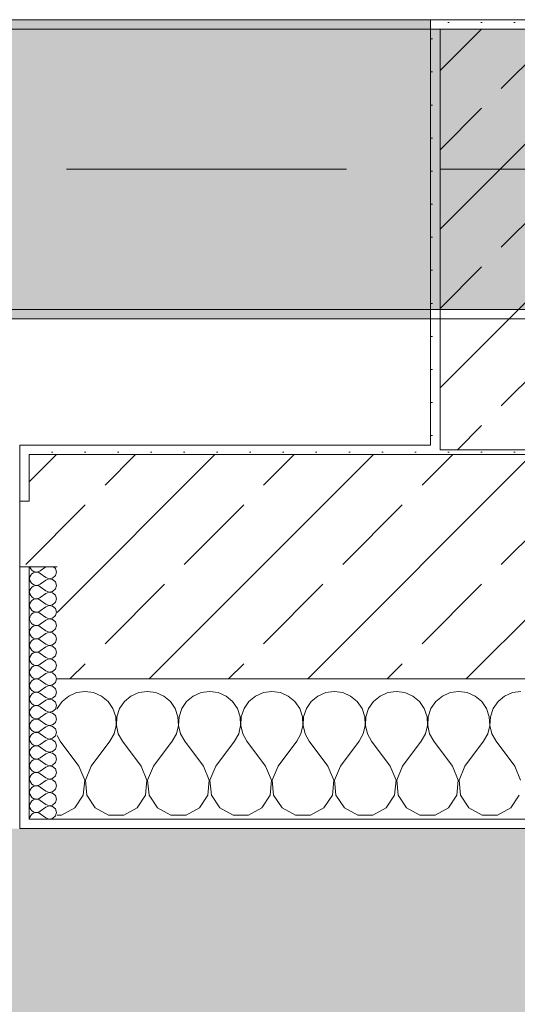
# Model space of a CAD drawing. Header units: metres. Extents: x -3.6 to 84.5, y -11 to 16.8.
# Tile 193 of 225: x 61.13 to 61.663, y -0.343 to 0.71. Entities that reach past the tile are written whole.
import ezdxf

# ---------------------------------------------------------------- set-up
doc = ezdxf.new("R2010")
doc.units = ezdxf.units.M
doc.header["$MEASUREMENT"] = 0
doc.linetypes.add('Achse', pattern=[0.2, 0.1, -0.05, 0, -0.05])
doc.linetypes.add('Strichlinie doppelt', pattern=[0.546806, 0.264583, -0.105833, 0.070556, -0.105833])
for name, color, linetype in [('302 - Elemente.Schraffur', 7, 'Continuous'), ('451 - Universal.Achsen Raster', 7, 'Continuous'), ('604 - Struktur.Wand Aussen', 7, 'Continuous'), ('607 - Struktur.Stütze', 7, 'Continuous'), ('608 - Struktur.Träger', 7, 'Continuous')]:
    doc.layers.add(name, color=color, linetype=linetype)
pattern_1 = [(45, (0, 0), (-0.08485281, 0.08485281), []), (45, (-0.04243, 0.04243), (-0.08485281, 0.08485281), [0.09, -0.03])]
pattern_2 = [(45, (0, 0), (-0.01767767, 0.01767767), [0, -0.025])]
pattern_3 = [(0, (0, 0), (0, 0.08660254), [0, -0.05]), (0, (0.025, 0.0433), (0, 0.08660254), [0, -0.05])]

# ---------------------------------------------------------------- blocks, each defined once
blk = doc.blocks.new('*X112')
at = {"layer": '604 - Struktur.Wand Aussen', "color": 7, "linetype": 'Continuous', "lineweight": 5}
for p, q in [((61.1909, -0.0096), (61.1825, -0.0133)), ((61.2, -0.0083), (61.1909, -0.0096)), ((61.2091, -0.0096), (61.2, -0.0083)), ((61.2175, -0.0133), (61.2091, -0.0096)), ((61.2576, -0.0096), (61.2491, -0.0133)), ((61.2667, -0.0083), (61.2576, -0.0096)), ((61.2758, -0.0096), (61.2667, -0.0083)), ((61.2842, -0.0133), (61.2758, -0.0096)), ((61.3242, -0.0096), (61.3158, -0.0133)), ((61.3333, -0.0083), (61.3242, -0.0096)), ((61.3424, -0.0096), (61.3333, -0.0083)), ((61.3509, -0.0133), (61.3424, -0.0096)), ((61.3909, -0.0096), (61.3825, -0.0133)), ((61.4, -0.0083), (61.3909, -0.0096)), ((61.4091, -0.0096), (61.4, -0.0083)), ((61.4175, -0.0133), (61.4091, -0.0096)), ((61.4576, -0.0096), (61.4491, -0.0133)), ((61.4667, -0.0083), (61.4576, -0.0096)), ((61.4758, -0.0096), (61.4667, -0.0083)), ((61.4842, -0.0133), (61.4758, -0.0096)), ((61.5242, -0.0096), (61.5158, -0.0133)), ((61.5333, -0.0083), (61.5242, -0.0096)), ((61.5424, -0.0096), (61.5333, -0.0083)), ((61.5509, -0.0133), (61.5424, -0.0096)), ((61.5909, -0.0096), (61.5825, -0.0133)), ((61.6, -0.0083), (61.5909, -0.0096)), ((61.6091, -0.0096), (61.6, -0.0083)), ((61.6175, -0.0133), (61.6091, -0.0096)), ((61.6576, -0.0096), (61.6491, -0.0133)), ((61.6667, -0.0083), (61.6576, -0.0096)), ((61.1754, -0.0192), (61.1702, -0.0268)), ((61.1825, -0.0133), (61.1754, -0.0192)), ((61.2246, -0.0192), (61.2175, -0.0133)), ((61.2298, -0.0268), (61.2246, -0.0192)), ((61.2421, -0.0192), (61.2369, -0.0268)), ((61.2491, -0.0133), (61.2421, -0.0192)), ((61.2913, -0.0192), (61.2842, -0.0133)), ((61.2965, -0.0268), (61.2913, -0.0192)), ((61.3087, -0.0192), (61.3035, -0.0268)), ((61.3158, -0.0133), (61.3087, -0.0192)), ((61.3579, -0.0192), (61.3509, -0.0133)), ((61.3631, -0.0268), (61.3579, -0.0192)), ((61.3754, -0.0192), (61.3702, -0.0268)), ((61.3825, -0.0133), (61.3754, -0.0192)), ((61.4246, -0.0192), (61.4175, -0.0133)), ((61.4298, -0.0268), (61.4246, -0.0192)), ((61.4421, -0.0192), (61.4369, -0.0268)), ((61.4491, -0.0133), (61.4421, -0.0192)), ((61.4913, -0.0192), (61.4842, -0.0133)), ((61.4965, -0.0268), (61.4913, -0.0192)), ((61.5087, -0.0192), (61.5035, -0.0268)), ((61.5158, -0.0133), (61.5087, -0.0192)), ((61.5579, -0.0192), (61.5509, -0.0133)), ((61.5631, -0.0268), (61.5579, -0.0192)), ((61.5754, -0.0192), (61.5702, -0.0268)), ((61.5825, -0.0133), (61.5754, -0.0192)), ((61.6246, -0.0192), (61.6175, -0.0133)), ((61.6298, -0.0268), (61.6246, -0.0192)), ((61.6421, -0.0192), (61.6369, -0.0268)), ((61.6491, -0.0133), (61.6421, -0.0192)), ((61.1702, -0.0268), (61.17, -0.0273)), ((61.2328, -0.0355), (61.2298, -0.0268)), ((61.2369, -0.0268), (61.2339, -0.0355)), ((61.2994, -0.0355), (61.2965, -0.0268)), ((61.3035, -0.0268), (61.3006, -0.0355)), ((61.3661, -0.0355), (61.3631, -0.0268)), ((61.3702, -0.0268), (61.3672, -0.0355)), ((61.4328, -0.0355), (61.4298, -0.0268)), ((61.4369, -0.0268), (61.4339, -0.0355)), ((61.4994, -0.0355), (61.4965, -0.0268)), ((61.5035, -0.0268), (61.5006, -0.0355)), ((61.5661, -0.0355), (61.5631, -0.0268)), ((61.5702, -0.0268), (61.5672, -0.0355)), ((61.6328, -0.0355), (61.6298, -0.0268)), ((61.6369, -0.0268), (61.6339, -0.0355)), ((61.2332, -0.0447), (61.2328, -0.0355)), ((61.2339, -0.0355), (61.2335, -0.0447)), ((61.2999, -0.0447), (61.2994, -0.0355)), ((61.3006, -0.0355), (61.3001, -0.0447)), ((61.3665, -0.0447), (61.3661, -0.0355)), ((61.3672, -0.0355), (61.3668, -0.0447)), ((61.4332, -0.0447), (61.4328, -0.0355)), ((61.4339, -0.0355), (61.4335, -0.0447)), ((61.4999, -0.0447), (61.4994, -0.0355)), ((61.5006, -0.0355), (61.5001, -0.0447)), ((61.5665, -0.0447), (61.5661, -0.0355)), ((61.5672, -0.0355), (61.5668, -0.0447)), ((61.6332, -0.0447), (61.6328, -0.0355)), ((61.6339, -0.0355), (61.6335, -0.0447)), ((61.2311, -0.0536), (61.2332, -0.0447)), ((61.2335, -0.0447), (61.2355, -0.0536)), ((61.2978, -0.0536), (61.2999, -0.0447)), ((61.3001, -0.0447), (61.3022, -0.0536)), ((61.3645, -0.0536), (61.3665, -0.0447)), ((61.3668, -0.0447), (61.3689, -0.0536)), ((61.4311, -0.0536), (61.4332, -0.0447)), ((61.4335, -0.0447), (61.4355, -0.0536)), ((61.4978, -0.0536), (61.4999, -0.0447)), ((61.5001, -0.0447), (61.5022, -0.0536)), ((61.5645, -0.0536), (61.5665, -0.0447)), ((61.5668, -0.0447), (61.5689, -0.0536)), ((61.6311, -0.0536), (61.6332, -0.0447)), ((61.6335, -0.0447), (61.6355, -0.0536)), ((61.17, -0.0556), (61.1733, -0.0617)), ((61.1933, -0.0883), (61.1733, -0.0617)), ((61.2067, -0.0883), (61.2267, -0.0617)), ((61.2267, -0.0617), (61.2311, -0.0536)), ((61.2355, -0.0536), (61.24, -0.0617)), ((61.26, -0.0883), (61.24, -0.0617)), ((61.2733, -0.0883), (61.2933, -0.0617)), ((61.2933, -0.0617), (61.2978, -0.0536)), ((61.3022, -0.0536), (61.3067, -0.0617)), ((61.3267, -0.0883), (61.3067, -0.0617)), ((61.34, -0.0883), (61.36, -0.0617)), ((61.36, -0.0617), (61.3645, -0.0536)), ((61.3689, -0.0536), (61.3733, -0.0617)), ((61.3933, -0.0883), (61.3733, -0.0617)), ((61.4067, -0.0883), (61.4267, -0.0617)), ((61.4267, -0.0617), (61.4311, -0.0536)), ((61.4355, -0.0536), (61.44, -0.0617)), ((61.46, -0.0883), (61.44, -0.0617)), ((61.4733, -0.0883), (61.4933, -0.0617)), ((61.4933, -0.0617), (61.4978, -0.0536)), ((61.5022, -0.0536), (61.5067, -0.0617)), ((61.5267, -0.0883), (61.5067, -0.0617)), ((61.54, -0.0883), (61.56, -0.0617)), ((61.56, -0.0617), (61.5645, -0.0536)), ((61.5689, -0.0536), (61.5733, -0.0617)), ((61.5933, -0.0883), (61.5733, -0.0617)), ((61.6067, -0.0883), (61.6267, -0.0617)), ((61.6267, -0.0617), (61.6311, -0.0536)), ((61.6355, -0.0536), (61.64, -0.0617)), ((61.66, -0.0883), (61.64, -0.0617)), ((61.1996, -0.1033), (61.1933, -0.0883)), ((61.2067, -0.0883), (61.2004, -0.1033)), ((61.2663, -0.1033), (61.26, -0.0883)), ((61.2733, -0.0883), (61.267, -0.1033)), ((61.333, -0.1033), (61.3267, -0.0883)), ((61.34, -0.0883), (61.3337, -0.1033)), ((61.3996, -0.1033), (61.3933, -0.0883)), ((61.4067, -0.0883), (61.4004, -0.1033)), ((61.4663, -0.1033), (61.46, -0.0883)), ((61.4733, -0.0883), (61.467, -0.1033)), ((61.533, -0.1033), (61.5267, -0.0883)), ((61.54, -0.0883), (61.5337, -0.1033)), ((61.5996, -0.1033), (61.5933, -0.0883)), ((61.6067, -0.0883), (61.6004, -0.1033)), ((61.6663, -0.1033), (61.66, -0.0883)), ((61.1981, -0.1195), (61.1996, -0.1033)), ((61.2004, -0.1033), (61.2019, -0.1195)), ((61.2648, -0.1195), (61.2663, -0.1033)), ((61.267, -0.1033), (61.2686, -0.1195)), ((61.3314, -0.1195), (61.333, -0.1033)), ((61.3337, -0.1033), (61.3352, -0.1195)), ((61.3981, -0.1195), (61.3996, -0.1033)), ((61.4004, -0.1033), (61.4019, -0.1195)), ((61.4648, -0.1195), (61.4663, -0.1033)), ((61.467, -0.1033), (61.4686, -0.1195)), ((61.5314, -0.1195), (61.533, -0.1033)), ((61.5337, -0.1033), (61.5352, -0.1195)), ((61.5981, -0.1195), (61.5996, -0.1033)), ((61.6004, -0.1033), (61.6019, -0.1195)), ((61.1891, -0.133), (61.1981, -0.1195)), ((61.2019, -0.1195), (61.2109, -0.133)), ((61.2558, -0.133), (61.2648, -0.1195)), ((61.2686, -0.1195), (61.2776, -0.133)), ((61.3224, -0.133), (61.3314, -0.1195)), ((61.3352, -0.1195), (61.3442, -0.133)), ((61.3891, -0.133), (61.3981, -0.1195)), ((61.4019, -0.1195), (61.4109, -0.133)), ((61.4558, -0.133), (61.4648, -0.1195)), ((61.4686, -0.1195), (61.4776, -0.133)), ((61.5224, -0.133), (61.5314, -0.1195)), ((61.5352, -0.1195), (61.5442, -0.133)), ((61.5891, -0.133), (61.5981, -0.1195)), ((61.6019, -0.1195), (61.6109, -0.133)), ((61.6558, -0.133), (61.6648, -0.1195)), ((61.1748, -0.1407), (61.1891, -0.133)), ((61.2109, -0.133), (61.2252, -0.1407)), ((61.2415, -0.1407), (61.2558, -0.133)), ((61.2776, -0.133), (61.2919, -0.1407)), ((61.3081, -0.1407), (61.3224, -0.133)), ((61.3442, -0.133), (61.3585, -0.1407)), ((61.3748, -0.1407), (61.3891, -0.133)), ((61.4109, -0.133), (61.4252, -0.1407)), ((61.4415, -0.1407), (61.4558, -0.133)), ((61.4776, -0.133), (61.4919, -0.1407)), ((61.5081, -0.1407), (61.5224, -0.133)), ((61.5442, -0.133), (61.5585, -0.1407)), ((61.5748, -0.1407), (61.5891, -0.133)), ((61.6109, -0.133), (61.6252, -0.1407)), ((61.6415, -0.1407), (61.6558, -0.133)), ((61.17, -0.1407), (61.1748, -0.1407)), ((61.2252, -0.1407), (61.2415, -0.1407)), ((61.2919, -0.1407), (61.3081, -0.1407)), ((61.3585, -0.1407), (61.3748, -0.1407)), ((61.4252, -0.1407), (61.4415, -0.1407)), ((61.4919, -0.1407), (61.5081, -0.1407)), ((61.5585, -0.1407), (61.5748, -0.1407)), ((61.6252, -0.1407), (61.6415, -0.1407))]:
    blk.add_line(p, q, dxfattribs=at)
blk = doc.blocks.new('*X114')
at = {"layer": '604 - Struktur.Wand Aussen', "color": 7, "linetype": 'Continuous', "lineweight": 5}
for p, q in [((61.1409, 0.125), (61.141, 0.1245)), ((61.141, 0.1245), (61.1418, 0.1227)), ((61.1418, 0.1159), (61.141, 0.1141)), ((61.1418, 0.1227), (61.143, 0.1212)), ((61.143, 0.1174), (61.1418, 0.1159)), ((61.143, 0.1212), (61.1447, 0.12)), ((61.1447, 0.1185), (61.143, 0.1174)), ((61.1447, 0.12), (61.1465, 0.1194)), ((61.1465, 0.1192), (61.1447, 0.1185)), ((61.1465, 0.1194), (61.1485, 0.1193)), ((61.1485, 0.1193), (61.1465, 0.1192)), ((61.1485, 0.1193), (61.1504, 0.1198)), ((61.1504, 0.1188), (61.1485, 0.1193)), ((61.1504, 0.1198), (61.1521, 0.1207)), ((61.1521, 0.1179), (61.1504, 0.1188)), ((61.1579, 0.125), (61.1521, 0.1207)), ((61.1579, 0.1136), (61.1521, 0.1179)), ((61.1682, 0.123), (61.1661, 0.125)), ((61.1693, 0.1193), (61.1682, 0.123)), ((61.1682, 0.1155), (61.1693, 0.1193)), ((61.141, 0.1141), (61.1407, 0.1121)), ((61.1407, 0.1121), (61.141, 0.1102)), ((61.141, 0.1102), (61.1418, 0.1084)), ((61.1418, 0.1084), (61.143, 0.1069)), ((61.143, 0.1069), (61.1447, 0.1058)), ((61.1447, 0.1058), (61.1465, 0.1051)), ((61.1485, 0.105), (61.1504, 0.1055)), ((61.1504, 0.1055), (61.1521, 0.1064)), ((61.1579, 0.1107), (61.1521, 0.1064)), ((61.1579, 0.1136), (61.1615, 0.1122)), ((61.1615, 0.1121), (61.1579, 0.1107)), ((61.1615, 0.1122), (61.1653, 0.1129)), ((61.1653, 0.1114), (61.1615, 0.1121)), ((61.1653, 0.1129), (61.1682, 0.1155)), ((61.1682, 0.1088), (61.1653, 0.1114)), ((61.1693, 0.105), (61.1682, 0.1088)), ((61.141, 0.0998), (61.1407, 0.0979)), ((61.1407, 0.0979), (61.141, 0.0959)), ((61.1418, 0.1016), (61.141, 0.0998)), ((61.141, 0.0959), (61.1418, 0.0941)), ((61.143, 0.1031), (61.1418, 0.1016)), ((61.1447, 0.1042), (61.143, 0.1031)), ((61.1465, 0.1049), (61.1447, 0.1042)), ((61.1465, 0.1051), (61.1485, 0.105)), ((61.1485, 0.105), (61.1465, 0.1049)), ((61.1504, 0.1045), (61.1485, 0.105)), ((61.1521, 0.1036), (61.1504, 0.1045)), ((61.1579, 0.0993), (61.1521, 0.1036)), ((61.1579, 0.0964), (61.1521, 0.0921)), ((61.1579, 0.0993), (61.1615, 0.0979)), ((61.1615, 0.0978), (61.1579, 0.0964)), ((61.1615, 0.0979), (61.1653, 0.0986)), ((61.1653, 0.0971), (61.1615, 0.0978)), ((61.1653, 0.0986), (61.1682, 0.1012)), ((61.1682, 0.0945), (61.1653, 0.0971)), ((61.1682, 0.1012), (61.1693, 0.105)), ((61.141, 0.0855), (61.1407, 0.0836)), ((61.1418, 0.0873), (61.141, 0.0855)), ((61.1418, 0.0941), (61.143, 0.0926)), ((61.143, 0.0888), (61.1418, 0.0873)), ((61.143, 0.0926), (61.1447, 0.0915)), ((61.1447, 0.09), (61.143, 0.0888)), ((61.1447, 0.0915), (61.1465, 0.0908)), ((61.1465, 0.0906), (61.1447, 0.09)), ((61.1465, 0.0908), (61.1485, 0.0907)), ((61.1485, 0.0907), (61.1465, 0.0906)), ((61.1485, 0.0907), (61.1504, 0.0912)), ((61.1504, 0.0902), (61.1485, 0.0907)), ((61.1504, 0.0912), (61.1521, 0.0921)), ((61.1521, 0.0893), (61.1504, 0.0902)), ((61.1579, 0.085), (61.1521, 0.0893)), ((61.1579, 0.085), (61.1615, 0.0836)), ((61.1615, 0.0836), (61.1653, 0.0843)), ((61.1653, 0.0843), (61.1682, 0.087)), ((61.1693, 0.0907), (61.1682, 0.0945)), ((61.1682, 0.087), (61.1693, 0.0907)), ((61.1407, 0.0836), (61.141, 0.0816)), ((61.141, 0.0816), (61.1418, 0.0798)), ((61.1418, 0.0798), (61.143, 0.0783)), ((61.143, 0.0746), (61.1418, 0.073)), ((61.143, 0.0783), (61.1447, 0.0772)), ((61.1447, 0.0757), (61.143, 0.0746)), ((61.1447, 0.0772), (61.1465, 0.0766)), ((61.1465, 0.0763), (61.1447, 0.0757)), ((61.1465, 0.0766), (61.1485, 0.0765)), ((61.1485, 0.0764), (61.1465, 0.0763)), ((61.1485, 0.0765), (61.1504, 0.0769)), ((61.1504, 0.076), (61.1485, 0.0764)), ((61.1504, 0.0769), (61.1521, 0.0779)), ((61.1521, 0.075), (61.1504, 0.076)), ((61.1579, 0.0821), (61.1521, 0.0779)), ((61.1579, 0.0707), (61.1521, 0.075)), ((61.1615, 0.0835), (61.1579, 0.0821)), ((61.1653, 0.0828), (61.1615, 0.0835)), ((61.1682, 0.0802), (61.1653, 0.0828)), ((61.1693, 0.0764), (61.1682, 0.0802)), ((61.1682, 0.0727), (61.1693, 0.0764)), ((61.141, 0.0712), (61.1407, 0.0693)), ((61.1407, 0.0693), (61.141, 0.0673)), ((61.1418, 0.073), (61.141, 0.0712)), ((61.141, 0.0673), (61.1418, 0.0655)), ((61.1418, 0.0655), (61.143, 0.064)), ((61.143, 0.064), (61.1447, 0.0629)), ((61.1504, 0.0626), (61.1521, 0.0636)), ((61.1579, 0.0679), (61.1521, 0.0636)), ((61.1579, 0.0707), (61.1615, 0.0693)), ((61.1615, 0.0693), (61.1579, 0.0679)), ((61.1615, 0.0693), (61.1653, 0.07)), ((61.1653, 0.0685), (61.1615, 0.0693)), ((61.1653, 0.07), (61.1682, 0.0727)), ((61.1682, 0.0659), (61.1653, 0.0685)), ((61.1693, 0.0621), (61.1682, 0.0659)), ((61.141, 0.057), (61.1407, 0.055)), ((61.1407, 0.055), (61.141, 0.053)), ((61.1418, 0.0588), (61.141, 0.057)), ((61.141, 0.053), (61.1418, 0.0512)), ((61.143, 0.0603), (61.1418, 0.0588)), ((61.1447, 0.0614), (61.143, 0.0603)), ((61.1447, 0.0629), (61.1465, 0.0623)), ((61.1465, 0.062), (61.1447, 0.0614)), ((61.1465, 0.0623), (61.1485, 0.0622)), ((61.1485, 0.0621), (61.1465, 0.062)), ((61.1485, 0.0622), (61.1504, 0.0626)), ((61.1504, 0.0617), (61.1485, 0.0621)), ((61.1521, 0.0607), (61.1504, 0.0617)), ((61.1579, 0.0564), (61.1521, 0.0607)), ((61.1579, 0.0536), (61.1521, 0.0493)), ((61.1579, 0.0564), (61.1615, 0.055)), ((61.1615, 0.055), (61.1579, 0.0536)), ((61.1615, 0.055), (61.1653, 0.0558)), ((61.1653, 0.0542), (61.1615, 0.055)), ((61.1653, 0.0558), (61.1682, 0.0584)), ((61.1682, 0.0516), (61.1653, 0.0542)), ((61.1682, 0.0584), (61.1693, 0.0621)), ((61.141, 0.0427), (61.1407, 0.0407)), ((61.1418, 0.0445), (61.141, 0.0427)), ((61.1418, 0.0512), (61.143, 0.0497)), ((61.143, 0.046), (61.1418, 0.0445)), ((61.143, 0.0497), (61.1447, 0.0486)), ((61.1447, 0.0471), (61.143, 0.046)), ((61.1447, 0.0486), (61.1465, 0.048)), ((61.1465, 0.0477), (61.1447, 0.0471)), ((61.1465, 0.048), (61.1485, 0.0479)), ((61.1485, 0.0478), (61.1465, 0.0477)), ((61.1485, 0.0479), (61.1504, 0.0483)), ((61.1504, 0.0474), (61.1485, 0.0478)), ((61.1504, 0.0483), (61.1521, 0.0493)), ((61.1521, 0.0464), (61.1504, 0.0474)), ((61.1579, 0.0421), (61.1521, 0.0464)), ((61.1579, 0.0421), (61.1615, 0.0407)), ((61.1653, 0.0415), (61.1682, 0.0441)), ((61.1693, 0.0479), (61.1682, 0.0516)), ((61.1682, 0.0441), (61.1693, 0.0479)), ((61.1407, 0.0407), (61.141, 0.0388)), ((61.141, 0.0388), (61.1418, 0.037)), ((61.1418, 0.037), (61.143, 0.0354)), ((61.143, 0.0317), (61.1418, 0.0302)), ((61.143, 0.0354), (61.1447, 0.0343)), ((61.1447, 0.0328), (61.143, 0.0317)), ((61.1447, 0.0343), (61.1465, 0.0337)), ((61.1465, 0.0334), (61.1447, 0.0328)), ((61.1465, 0.0337), (61.1485, 0.0336)), ((61.1485, 0.0335), (61.1465, 0.0334)), ((61.1485, 0.0336), (61.1504, 0.034)), ((61.1504, 0.0331), (61.1485, 0.0335)), ((61.1504, 0.034), (61.1521, 0.035)), ((61.1521, 0.0321), (61.1504, 0.0331)), ((61.1579, 0.0393), (61.1521, 0.035)), ((61.1579, 0.0279), (61.1521, 0.0321)), ((61.1615, 0.0407), (61.1579, 0.0393)), ((61.1615, 0.0407), (61.1653, 0.0415)), ((61.1653, 0.04), (61.1615, 0.0407)), ((61.1682, 0.0373), (61.1653, 0.04)), ((61.1693, 0.0336), (61.1682, 0.0373)), ((61.1682, 0.0298), (61.1693, 0.0336)), ((61.141, 0.0284), (61.1407, 0.0264)), ((61.1407, 0.0264), (61.141, 0.0245)), ((61.1418, 0.0302), (61.141, 0.0284)), ((61.141, 0.0245), (61.1418, 0.0227)), ((61.1418, 0.0227), (61.143, 0.0212)), ((61.143, 0.0212), (61.1447, 0.02)), ((61.1579, 0.025), (61.1521, 0.0207)), ((61.1579, 0.0279), (61.1615, 0.0265)), ((61.1615, 0.0264), (61.1579, 0.025)), ((61.1615, 0.0265), (61.1653, 0.0272)), ((61.1653, 0.0257), (61.1615, 0.0264)), ((61.1653, 0.0272), (61.1682, 0.0298)), ((61.1682, 0.023), (61.1653, 0.0257)), ((61.1693, 0.0193), (61.1682, 0.023)), ((61.141, 0.0141), (61.1407, 0.0121)), ((61.1407, 0.0121), (61.141, 0.0102)), ((61.1418, 0.0159), (61.141, 0.0141)), ((61.143, 0.0174), (61.1418, 0.0159)), ((61.1447, 0.0185), (61.143, 0.0174)), ((61.1447, 0.02), (61.1465, 0.0194)), ((61.1465, 0.0192), (61.1447, 0.0185)), ((61.1465, 0.0194), (61.1485, 0.0193)), ((61.1485, 0.0193), (61.1465, 0.0192)), ((61.1485, 0.0193), (61.1504, 0.0198)), ((61.1504, 0.0188), (61.1485, 0.0193)), ((61.1504, 0.0198), (61.1521, 0.0207)), ((61.1521, 0.0179), (61.1504, 0.0188)), ((61.1579, 0.0136), (61.1521, 0.0179)), ((61.1579, 0.0107), (61.1521, 0.0064)), ((61.1579, 0.0136), (61.1615, 0.0122)), ((61.1615, 0.0121), (61.1579, 0.0107)), ((61.1615, 0.0122), (61.1653, 0.0129)), ((61.1653, 0.0114), (61.1615, 0.0121)), ((61.1653, 0.0129), (61.1682, 0.0155)), ((61.1682, 0.0088), (61.1653, 0.0114)), ((61.1682, 0.0155), (61.1693, 0.0193)), ((61.141, 0.0102), (61.1418, 0.0084)), ((61.1418, 0.0016), (61.141, -0.0002)), ((61.1418, 0.0084), (61.143, 0.0069)), ((61.143, 0.0031), (61.1418, 0.0016)), ((61.143, 0.0069), (61.1447, 0.0058)), ((61.1447, 0.0042), (61.143, 0.0031)), ((61.1447, 0.0058), (61.1465, 0.0051)), ((61.1465, 0.0049), (61.1447, 0.0042)), ((61.1465, 0.0051), (61.1485, 0.005)), ((61.1485, 0.005), (61.1465, 0.0049)), ((61.1485, 0.005), (61.1504, 0.0055)), ((61.1504, 0.0045), (61.1485, 0.005)), ((61.1504, 0.0055), (61.1521, 0.0064)), ((61.1521, 0.0036), (61.1504, 0.0045)), ((61.1579, -0.0007), (61.1521, 0.0036)), ((61.1653, -0.0014), (61.1682, 0.0012)), ((61.1693, 0.005), (61.1682, 0.0088)), ((61.1682, 0.0012), (61.1693, 0.005)), ((61.141, -0.0002), (61.1407, -0.0021)), ((61.1407, -0.0021), (61.141, -0.0041)), ((61.141, -0.0041), (61.1418, -0.0059)), ((61.1418, -0.0059), (61.143, -0.0074)), ((61.143, -0.0074), (61.1447, -0.0085)), ((61.1447, -0.01), (61.143, -0.0112)), ((61.1447, -0.0085), (61.1465, -0.0092)), ((61.1465, -0.0094), (61.1447, -0.01)), ((61.1465, -0.0092), (61.1485, -0.0093)), ((61.1485, -0.0093), (61.1465, -0.0094)), ((61.1485, -0.0093), (61.1504, -0.0088)), ((61.1504, -0.0098), (61.1485, -0.0093)), ((61.1504, -0.0088), (61.1521, -0.0079)), ((61.1521, -0.0107), (61.1504, -0.0098)), ((61.1579, -0.0036), (61.1521, -0.0079)), ((61.1579, -0.0007), (61.1615, -0.0021)), ((61.1615, -0.0022), (61.1579, -0.0036)), ((61.1615, -0.0021), (61.1653, -0.0014)), ((61.1653, -0.0029), (61.1615, -0.0022)), ((61.1682, -0.0055), (61.1653, -0.0029)), ((61.1693, -0.0093), (61.1682, -0.0055)), ((61.1682, -0.013), (61.1693, -0.0093)), ((61.141, -0.0145), (61.1407, -0.0164)), ((61.1407, -0.0164), (61.141, -0.0184)), ((61.1418, -0.0127), (61.141, -0.0145)), ((61.141, -0.0184), (61.1418, -0.0202)), ((61.143, -0.0112), (61.1418, -0.0127)), ((61.1418, -0.0202), (61.143, -0.0217)), ((61.1579, -0.015), (61.1521, -0.0107)), ((61.1579, -0.0179), (61.1521, -0.0221)), ((61.1579, -0.015), (61.1615, -0.0164)), ((61.1615, -0.0165), (61.1579, -0.0179)), ((61.1615, -0.0164), (61.1653, -0.0157)), ((61.1653, -0.0172), (61.1615, -0.0165)), ((61.1653, -0.0157), (61.1682, -0.013)), ((61.1682, -0.0198), (61.1653, -0.0172)), ((61.1693, -0.0236), (61.1682, -0.0198)), ((61.141, -0.0288), (61.1407, -0.0307)), ((61.1407, -0.0307), (61.141, -0.0327)), ((61.1418, -0.027), (61.141, -0.0288)), ((61.143, -0.0254), (61.1418, -0.027)), ((61.143, -0.0217), (61.1447, -0.0228)), ((61.1447, -0.0243), (61.143, -0.0254)), ((61.1447, -0.0228), (61.1465, -0.0234)), ((61.1465, -0.0237), (61.1447, -0.0243)), ((61.1465, -0.0234), (61.1485, -0.0235)), ((61.1485, -0.0236), (61.1465, -0.0237)), ((61.1485, -0.0235), (61.1504, -0.0231)), ((61.1504, -0.024), (61.1485, -0.0236)), ((61.1504, -0.0231), (61.1521, -0.0221)), ((61.1521, -0.025), (61.1504, -0.024)), ((61.1579, -0.0293), (61.1521, -0.025)), ((61.1579, -0.0293), (61.1615, -0.0307)), ((61.1615, -0.0307), (61.1579, -0.0321)), ((61.1615, -0.0307), (61.1653, -0.03)), ((61.1653, -0.0315), (61.1615, -0.0307)), ((61.1653, -0.03), (61.1682, -0.0273)), ((61.1682, -0.0341), (61.1653, -0.0315)), ((61.1682, -0.0273), (61.1693, -0.0236)), ((61.141, -0.0327), (61.1418, -0.0345)), ((61.1418, -0.0412), (61.141, -0.043)), ((61.1418, -0.0345), (61.143, -0.036)), ((61.143, -0.0397), (61.1418, -0.0412)), ((61.143, -0.036), (61.1447, -0.0371)), ((61.1447, -0.0386), (61.143, -0.0397)), ((61.1447, -0.0371), (61.1465, -0.0377)), ((61.1465, -0.038), (61.1447, -0.0386)), ((61.1465, -0.0377), (61.1485, -0.0378)), ((61.1485, -0.0379), (61.1465, -0.038)), ((61.1485, -0.0378), (61.1504, -0.0374)), ((61.1504, -0.0383), (61.1485, -0.0379)), ((61.1504, -0.0374), (61.1521, -0.0364)), ((61.1521, -0.0393), (61.1504, -0.0383)), ((61.1579, -0.0321), (61.1521, -0.0364)), ((61.1579, -0.0436), (61.1521, -0.0393)), ((61.1653, -0.0442), (61.1682, -0.0416)), ((61.1693, -0.0379), (61.1682, -0.0341)), ((61.1682, -0.0416), (61.1693, -0.0379)), ((61.141, -0.043), (61.1407, -0.045)), ((61.1407, -0.045), (61.141, -0.047)), ((61.141, -0.047), (61.1418, -0.0488)), ((61.1418, -0.0488), (61.143, -0.0503)), ((61.143, -0.0503), (61.1447, -0.0514)), ((61.1447, -0.0514), (61.1465, -0.052)), ((61.1465, -0.0523), (61.1447, -0.0529)), ((61.1465, -0.052), (61.1485, -0.0521)), ((61.1485, -0.0522), (61.1465, -0.0523)), ((61.1485, -0.0521), (61.1504, -0.0517)), ((61.1504, -0.0526), (61.1485, -0.0522)), ((61.1504, -0.0517), (61.1521, -0.0507)), ((61.1521, -0.0536), (61.1504, -0.0526)), ((61.1579, -0.0464), (61.1521, -0.0507)), ((61.1579, -0.0436), (61.1615, -0.045)), ((61.1615, -0.045), (61.1579, -0.0464)), ((61.1615, -0.045), (61.1653, -0.0442)), ((61.1653, -0.0458), (61.1615, -0.045)), ((61.1682, -0.0484), (61.1653, -0.0458)), ((61.1693, -0.0521), (61.1682, -0.0484)), ((61.1682, -0.0559), (61.1693, -0.0521)), ((61.141, -0.0573), (61.1407, -0.0593)), ((61.1407, -0.0593), (61.141, -0.0612)), ((61.1418, -0.0555), (61.141, -0.0573)), ((61.141, -0.0612), (61.1418, -0.063)), ((61.143, -0.054), (61.1418, -0.0555)), ((61.1418, -0.063), (61.143, -0.0646)), ((61.1447, -0.0529), (61.143, -0.054)), ((61.1579, -0.0579), (61.1521, -0.0536)), ((61.1579, -0.0607), (61.1521, -0.065)), ((61.1579, -0.0579), (61.1615, -0.0593)), ((61.1615, -0.0593), (61.1579, -0.0607)), ((61.1615, -0.0593), (61.1653, -0.0585)), ((61.1653, -0.06), (61.1615, -0.0593)), ((61.1653, -0.0585), (61.1682, -0.0559)), ((61.1682, -0.0627), (61.1653, -0.06)), ((61.1693, -0.0664), (61.1682, -0.0627)), ((61.141, -0.0716), (61.1407, -0.0736)), ((61.1407, -0.0736), (61.141, -0.0755)), ((61.1418, -0.0698), (61.141, -0.0716)), ((61.143, -0.0683), (61.1418, -0.0698)), ((61.143, -0.0646), (61.1447, -0.0657)), ((61.1447, -0.0672), (61.143, -0.0683)), ((61.1447, -0.0657), (61.1465, -0.0663)), ((61.1465, -0.0666), (61.1447, -0.0672)), ((61.1465, -0.0663), (61.1485, -0.0664)), ((61.1485, -0.0665), (61.1465, -0.0666)), ((61.1485, -0.0664), (61.1504, -0.066)), ((61.1504, -0.0669), (61.1485, -0.0665)), ((61.1504, -0.066), (61.1521, -0.065)), ((61.1521, -0.0679), (61.1504, -0.0669)), ((61.1579, -0.0721), (61.1521, -0.0679)), ((61.1579, -0.0721), (61.1615, -0.0735)), ((61.1615, -0.0736), (61.1579, -0.075)), ((61.1615, -0.0735), (61.1653, -0.0728)), ((61.1653, -0.0743), (61.1615, -0.0736)), ((61.1653, -0.0728), (61.1682, -0.0702)), ((61.1682, -0.0702), (61.1693, -0.0664)), ((61.141, -0.0755), (61.1418, -0.0773)), ((61.1418, -0.0841), (61.141, -0.0859)), ((61.1418, -0.0773), (61.143, -0.0788)), ((61.143, -0.0826), (61.1418, -0.0841)), ((61.143, -0.0788), (61.1447, -0.08)), ((61.1447, -0.0815), (61.143, -0.0826)), ((61.1447, -0.08), (61.1465, -0.0806)), ((61.1465, -0.0808), (61.1447, -0.0815)), ((61.1465, -0.0806), (61.1485, -0.0807)), ((61.1485, -0.0807), (61.1465, -0.0808)), ((61.1485, -0.0807), (61.1504, -0.0802)), ((61.1504, -0.0812), (61.1485, -0.0807)), ((61.1504, -0.0802), (61.1521, -0.0793)), ((61.1521, -0.0821), (61.1504, -0.0812)), ((61.1579, -0.075), (61.1521, -0.0793)), ((61.1579, -0.0864), (61.1521, -0.0821)), ((61.1682, -0.077), (61.1653, -0.0743)), ((61.1693, -0.0807), (61.1682, -0.077)), ((61.1682, -0.0845), (61.1693, -0.0807)), ((61.141, -0.0859), (61.1407, -0.0879)), ((61.1407, -0.0879), (61.141, -0.0898)), ((61.141, -0.0898), (61.1418, -0.0916)), ((61.1418, -0.0916), (61.143, -0.0931)), ((61.143, -0.0931), (61.1447, -0.0942)), ((61.1447, -0.0942), (61.1465, -0.0949)), ((61.1485, -0.095), (61.1504, -0.0945)), ((61.1504, -0.0945), (61.1521, -0.0936)), ((61.1579, -0.0893), (61.1521, -0.0936)), ((61.1579, -0.0864), (61.1615, -0.0878)), ((61.1615, -0.0879), (61.1579, -0.0893)), ((61.1615, -0.0878), (61.1653, -0.0871)), ((61.1653, -0.0886), (61.1615, -0.0879)), ((61.1653, -0.0871), (61.1682, -0.0845)), ((61.1682, -0.0912), (61.1653, -0.0886)), ((61.1693, -0.095), (61.1682, -0.0912)), ((61.141, -0.1002), (61.1407, -0.1021)), ((61.1407, -0.1021), (61.141, -0.1041)), ((61.1418, -0.0984), (61.141, -0.1002)), ((61.141, -0.1041), (61.1418, -0.1059)), ((61.143, -0.0969), (61.1418, -0.0984)), ((61.1447, -0.0958), (61.143, -0.0969)), ((61.1465, -0.0951), (61.1447, -0.0958)), ((61.1465, -0.0949), (61.1485, -0.095)), ((61.1485, -0.095), (61.1465, -0.0951)), ((61.1504, -0.0955), (61.1485, -0.095)), ((61.1521, -0.0964), (61.1504, -0.0955)), ((61.1579, -0.1007), (61.1521, -0.0964)), ((61.1579, -0.1036), (61.1521, -0.1079)), ((61.1579, -0.1007), (61.1615, -0.1021)), ((61.1615, -0.1022), (61.1579, -0.1036)), ((61.1615, -0.1021), (61.1653, -0.1014)), ((61.1653, -0.1029), (61.1615, -0.1022)), ((61.1653, -0.1014), (61.1682, -0.0988)), ((61.1682, -0.1055), (61.1653, -0.1029)), ((61.1682, -0.0988), (61.1693, -0.095)), ((61.141, -0.1145), (61.1407, -0.1164)), ((61.1418, -0.1127), (61.141, -0.1145)), ((61.1418, -0.1059), (61.143, -0.1074)), ((61.143, -0.1112), (61.1418, -0.1127)), ((61.143, -0.1074), (61.1447, -0.1085)), ((61.1447, -0.11), (61.143, -0.1112)), ((61.1447, -0.1085), (61.1465, -0.1092)), ((61.1465, -0.1094), (61.1447, -0.11)), ((61.1465, -0.1092), (61.1485, -0.1093)), ((61.1485, -0.1093), (61.1465, -0.1094)), ((61.1485, -0.1093), (61.1504, -0.1088)), ((61.1504, -0.1098), (61.1485, -0.1093)), ((61.1504, -0.1088), (61.1521, -0.1079)), ((61.1521, -0.1107), (61.1504, -0.1098)), ((61.1579, -0.115), (61.1521, -0.1107)), ((61.1579, -0.115), (61.1615, -0.1164)), ((61.1615, -0.1164), (61.1653, -0.1157)), ((61.1653, -0.1157), (61.1682, -0.113)), ((61.1693, -0.1093), (61.1682, -0.1055)), ((61.1682, -0.113), (61.1693, -0.1093)), ((61.1407, -0.1164), (61.141, -0.1184)), ((61.141, -0.1184), (61.1418, -0.1202)), ((61.1418, -0.1202), (61.143, -0.1217)), ((61.143, -0.1254), (61.1418, -0.127)), ((61.143, -0.1217), (61.1447, -0.1228)), ((61.1447, -0.1243), (61.143, -0.1254)), ((61.1447, -0.1228), (61.1465, -0.1234)), ((61.1465, -0.1237), (61.1447, -0.1243)), ((61.1465, -0.1234), (61.1485, -0.1235)), ((61.1485, -0.1236), (61.1465, -0.1237)), ((61.1485, -0.1235), (61.1504, -0.1231)), ((61.1504, -0.124), (61.1485, -0.1236)), ((61.1504, -0.1231), (61.1521, -0.1221)), ((61.1521, -0.125), (61.1504, -0.124)), ((61.1579, -0.1179), (61.1521, -0.1221)), ((61.1579, -0.1293), (61.1521, -0.125)), ((61.1615, -0.1165), (61.1579, -0.1179)), ((61.1653, -0.1172), (61.1615, -0.1165)), ((61.1682, -0.1198), (61.1653, -0.1172)), ((61.1693, -0.1236), (61.1682, -0.1198)), ((61.1682, -0.1273), (61.1693, -0.1236)), ((61.141, -0.1288), (61.1407, -0.1307)), ((61.1407, -0.1307), (61.141, -0.1327)), ((61.1418, -0.127), (61.141, -0.1288)), ((61.141, -0.1327), (61.1418, -0.1345)), ((61.1418, -0.1345), (61.143, -0.136)), ((61.143, -0.136), (61.1447, -0.1371)), ((61.1504, -0.1374), (61.1521, -0.1364)), ((61.1579, -0.1321), (61.1521, -0.1364)), ((61.1579, -0.1293), (61.1615, -0.1307)), ((61.1615, -0.1307), (61.1579, -0.1321)), ((61.1615, -0.1307), (61.1653, -0.13)), ((61.1653, -0.1315), (61.1615, -0.1307)), ((61.1653, -0.13), (61.1682, -0.1273)), ((61.1682, -0.1341), (61.1653, -0.1315)), ((61.1693, -0.1379), (61.1682, -0.1341)), ((61.141, -0.143), (61.1407, -0.145)), ((61.1418, -0.1412), (61.141, -0.143)), ((61.143, -0.1397), (61.1418, -0.1412)), ((61.1447, -0.1386), (61.143, -0.1397)), ((61.1447, -0.1371), (61.1465, -0.1377)), ((61.1465, -0.138), (61.1447, -0.1386)), ((61.1465, -0.1377), (61.1485, -0.1378)), ((61.1485, -0.1379), (61.1465, -0.138)), ((61.1485, -0.1378), (61.1504, -0.1374)), ((61.1504, -0.1383), (61.1485, -0.1379)), ((61.1521, -0.1393), (61.1504, -0.1383)), ((61.1579, -0.1436), (61.1521, -0.1393)), ((61.1579, -0.1436), (61.1615, -0.145)), ((61.1615, -0.145), (61.1653, -0.1442)), ((61.1653, -0.1442), (61.1682, -0.1416)), ((61.1682, -0.1416), (61.1693, -0.1379))]:
    blk.add_line(p, q, dxfattribs=at)

msp = doc.modelspace()

# ---------------------------------------------------------------- hatches: boundary and pattern name
at = {"layer": '302 - Elemente.Schraffur', "linetype": 'Continuous', "lineweight": 0, "true_color": 0x282828}
msp.add_hatch(color=250, dxfattribs=at).paths.add_polyline_path([(55.22, -3.31), (62.435, -3.31), (62.435, -0.155), (55.22, -0.155)])
at = {"layer": '604 - Struktur.Wand Aussen', "linetype": 'Continuous', "lineweight": 0, "true_color": 0x000000}
h = msp.add_hatch(dxfattribs=at)
h.set_pattern_fill('Gips_0001', color=18, style=0, pattern_type=2)
h.set_pattern_definition(pattern_2)
h.paths.add_polyline_path([(61.14, 0.255), (61.13, 0.255), (61.13, 0.195), (61.14, 0.195)])
h = msp.add_hatch(dxfattribs=at)
h.set_pattern_fill('Gips_0001', color=18, style=0, pattern_type=2)
h.set_pattern_definition(pattern_2)
h.paths.add_polyline_path([(61.57, 0.255), (61.14, 0.255), (61.14, 0.245), (61.57, 0.245)])
h = msp.add_hatch(dxfattribs=at)
h.set_pattern_fill('Beton__Stahlbeton_0001', color=18, style=0, pattern_type=2)
h.set_pattern_definition(pattern_1)
h.paths.add_polyline_path([(61.14, 0.195), (61.13, 0.195), (61.13, 0.125), (61.14, 0.125), (61.17, 0.125), (61.17, 0.005), (62.035, 0.005), (62.035, 0.245), (61.14, 0.245)])
h = msp.add_hatch(dxfattribs=at)
h.set_pattern_fill('Verputz_0001', color=18, style=0, pattern_type=2)
h.set_pattern_definition(pattern_3)
h.paths.add_polyline_path([(61.14, -0.155), (61.14, 0.125), (61.13, 0.125), (61.13, -0.155)])
h = msp.add_hatch(dxfattribs=at)
h.set_pattern_fill('Verputz_0001', color=18, style=0, pattern_type=2)
h.set_pattern_definition(pattern_3)
h.paths.add_polyline_path([(61.14, -0.155), (62.425, -0.155), (62.425, -0.145), (61.14, -0.145)])
at = {"layer": '607 - Struktur.Stütze', "linetype": 'Continuous', "lineweight": 0, "true_color": 0x000000}
h = msp.add_hatch(dxfattribs=at)
h.set_pattern_fill('Gips_0001', color=18, style=0, pattern_type=2)
h.set_pattern_definition(pattern_2)
h.paths.add_polyline_path([(61.57, 0.71), (61.57, 0.255), (61.58, 0.255), (61.58, 0.7), (61.88, 0.7), (61.88, 0.255), (61.89, 0.255), (61.89, 0.59), (61.89, 0.71)])
h = msp.add_hatch(dxfattribs=at)
h.set_pattern_fill('Beton__Stahlbeton_0001', color=18, style=0, pattern_type=2)
h.set_pattern_definition(pattern_1)
h.paths.add_polyline_path([(61.58, 0.25), (61.88, 0.25), (61.88, 0.7), (61.58, 0.7)])
h = msp.add_hatch(dxfattribs=at)
h.set_pattern_fill('Gips_0001', color=18, style=0, pattern_type=2)
h.set_pattern_definition(pattern_2)
h.paths.add_polyline_path([(61.57, 0.255), (61.57, 0.245), (61.89, 0.245), (61.89, 0.255), (61.88, 0.255), (61.88, 0.25), (61.58, 0.25), (61.58, 0.255)])
at = {"layer": '608 - Struktur.Träger', "linetype": 'Continuous', "lineweight": 0, "true_color": 0x000000}
h = msp.add_hatch(dxfattribs=at)
h.set_pattern_fill('Gips_0001', color=18, style=0, pattern_type=2)
h.set_pattern_definition(pattern_2)
h.paths.add_polyline_path([(58.29, 0.71), (58.29, 0.7), (61.57, 0.7), (61.57, 0.71)])
h = msp.add_hatch(dxfattribs=at)
h.set_pattern_fill('Beton__Stahlbeton_0001', color=18, style=0, pattern_type=2)
h.set_pattern_definition(pattern_1)
h.paths.add_polyline_path([(0.69, 0.7), (0.38, 0.7), (0.38, 0.4), (0.69, 0.4), (3.97, 0.4), (4.29, 0.4), (7.57, 0.4), (7.89, 0.4), (11.17, 0.4), (11.49, 0.4), (14.77, 0.4), (15.09, 0.4), (18.37, 0.4), (18.69, 0.4), (21.97, 0.4), (22.29, 0.4), (25.57, 0.4), (25.89, 0.4), (29.17, 0.4), (29.49, 0.4), (32.77, 0.4), (33.09, 0.4), (36.37, 0.4), (36.69, 0.4), (39.97, 0.4), (40.29, 0.4), (43.57, 0.4), (43.89, 0.4), (47.17, 0.4), (47.49, 0.4), (50.77, 0.4), (51.09, 0.4), (51.8, 0.4), (51.97, 0.4), (54.37, 0.4), (54.69, 0.4), (57.97, 0.4), (58.29, 0.4), (61.57, 0.4), (61.88, 0.4), (61.88, 0.7), (61.57, 0.7), (58.29, 0.7), (57.97, 0.7), (54.69, 0.7), (54.37, 0.7), (51.97, 0.7), (51.8, 0.7), (51.09, 0.7), (50.77, 0.7), (47.49, 0.7), (47.16, 0.7), (43.89, 0.7), (43.57, 0.7), (40.29, 0.7), (39.935, 0.7), (36.69, 0.7), (36.37, 0.7), (33.09, 0.7), (32.77, 0.7), (29.49, 0.7), (29.17, 0.7), (25.89, 0.7), (25.57, 0.7), (22.29, 0.7), (21.97, 0.7), (18.69, 0.7), (18.37, 0.7), (15.09, 0.7), (14.77, 0.7), (11.49, 0.7), (11.17, 0.7), (7.89, 0.7), (7.57, 0.7), (4.29, 0.7), (3.97, 0.7)])
h = msp.add_hatch(dxfattribs=at)
h.set_pattern_fill('Gips_0001', color=18, style=0, pattern_type=2)
h.set_pattern_definition(pattern_2)
h.paths.add_polyline_path([(58.29, 0.4), (58.29, 0.39), (61.57, 0.39), (61.57, 0.4)])

# ---------------------------------------------------------------- linework, layer by layer
at = {"layer": '451 - Universal.Achsen Raster', "color": 160, "linetype": 'Strichlinie doppelt', "lineweight": 9, "true_color": 0x3232ff}
msp.add_line((64.935, 0.55), (-3.175, 0.55), dxfattribs=at)
at = {"layer": '604 - Struktur.Wand Aussen', "color": 7, "linetype": 'Continuous', "lineweight": 5}
for p, q in [((61.13, 0.245), (61.13, 0.255)), ((61.14, 0.255), (61.13, 0.255)), ((61.13, 0.195), (61.13, 0.245)), ((61.14, 0.195), (61.13, 0.195)), ((61.13, 0.005), (61.13, 0.125)), ((61.14, 0.125), (61.13, 0.125)), ((61.17, 0.125), (61.14, 0.125)), ((61.14, 0.125), (61.14, -0.145)), ((61.14, -0.145), (61.14, 0.125)), ((61.13, -0.005), (61.13, 0.005)), ((61.13, -0.145), (61.13, -0.005)), ((61.13, -0.155), (61.13, -0.145)), ((61.17, -0.145), (61.14, -0.145)), ((61.17, -0.145), (62.285, -0.145)), ((61.14, -0.155), (61.13, -0.155))]:
    msp.add_line(p, q, dxfattribs=at)
at = {"layer": '604 - Struktur.Wand Aussen', "color": 7, "linetype": 'Continuous', "lineweight": 13}
for p, q in [((62.025, 0.245), (61.14, 0.245)), ((61.14, 0.245), (61.14, 0.195)), ((61.13, 0.125), (61.13, 0.195)), ((61.17, 0.005), (62.035, 0.005))]:
    msp.add_line(p, q, dxfattribs=at)
at = {"layer": '604 - Struktur.Wand Aussen', "color": 7, "linetype": 'Continuous', "lineweight": 5, "flags": 128}
for points in [[(61.57, 0.255), (61.14, 0.255)], [(61.14, -0.155), (62.425, -0.155)]]:
    msp.add_lwpolyline(points, dxfattribs=at)
at = {"layer": '607 - Struktur.Stütze', "color": 7, "linetype": 'Continuous', "lineweight": 5, "flags": 128}
msp.add_lwpolyline([(61.89, 0.71), (61.57, 0.71), (61.57, 0.255)], dxfattribs=at)
at = {"layer": '607 - Struktur.Stütze', "color": 7, "linetype": 'Continuous', "lineweight": 13, "flags": 128}
msp.add_lwpolyline([(61.58, 0.25), (61.88, 0.25), (61.88, 0.7), (61.58, 0.7)], close=True, dxfattribs=at)
at = {"layer": '608 - Struktur.Träger', "color": 7, "linetype": 'Continuous', "lineweight": 13}
for p, q in [((0.38, 0.71), (61.88, 0.71)), ((61.57, 0.7), (58.29, 0.7)), ((61.88, 0.7), (61.57, 0.7)), ((0.38, 0.39), (61.88, 0.39))]:
    msp.add_line(p, q, dxfattribs=at)
at = {"layer": '608 - Struktur.Träger', "color": 7, "linetype": 'Continuous', "lineweight": 5}
for p, q in [((61.57, 0.71), (58.29, 0.71)), ((61.57, 0.71), (61.57, 0.7)), ((61.57, 0.39), (58.29, 0.39)), ((61.57, 0.4), (61.57, 0.39))]:
    msp.add_line(p, q, dxfattribs=at)
at = {"layer": '608 - Struktur.Träger', "color": 7, "linetype": 'Achse', "lineweight": 9}
msp.add_line((0.38, 0.55), (61.88, 0.55), dxfattribs=at)
at = {"layer": '608 - Struktur.Träger', "color": 7, "linetype": 'Continuous', "lineweight": 13, "flags": 128}
msp.add_lwpolyline([(61.88, 0.4), (61.57, 0.4), (58.29, 0.4), (57.97, 0.4), (54.69, 0.4), (54.37, 0.4)], dxfattribs=at)

# ---------------------------------------------------------------- block references
at = {"layer": '604 - Struktur.Wand Aussen', "color": 7, "lineweight": 18}
for name in ['*X114', '*X112']:
    msp.add_blockref(name, (0, 0), dxfattribs=at)

doc.saveas('drawing.dxf')
